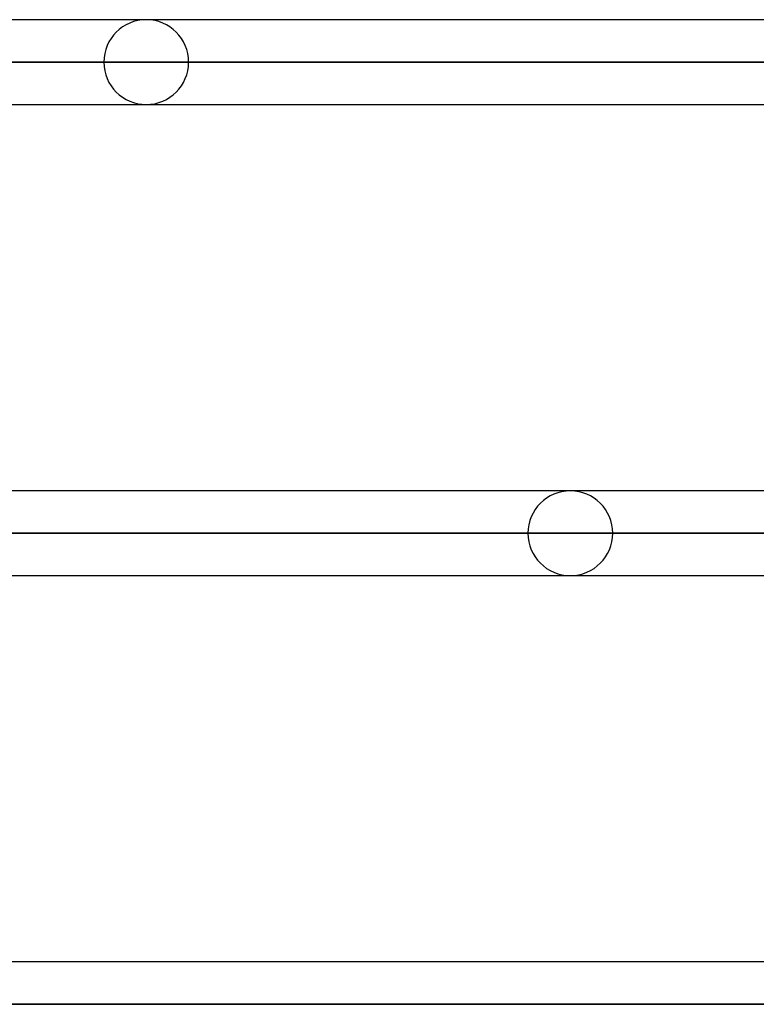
# Model space of a CAD drawing. Header units: millimetres. Extents: x -215 to 215, y -82 to 97.
# Tile 24 of 73: x -71 to -57, y 8 to 26. Entities that reach past the tile are written whole.
import ezdxf

# ---------------------------------------------------------------- set-up
doc = ezdxf.new("R2010")
doc.units = ezdxf.units.MM
doc.layers.add('MAIN-1', color=7, linetype='Continuous')
doc.layers.add('MAIN-2', color=7, linetype='Continuous')

msp = doc.modelspace()

# ---------------------------------------------------------------- linework, layer by layer
at = {"layer": 'MAIN-1'}
for p, q in [((119.951, 26.004), (-119.951, 26.004)), ((120.621, 25.211), (-120.621, 25.211)), ((-119.877, 24.419), (119.877, 24.419)), ((119.877, 17.204), (-119.877, 17.204)), ((120.621, 16.411), (-120.621, 16.411)), ((-119.877, 15.619), (119.877, 15.619)), ((119.877, 8.404), (-119.877, 8.404)), ((120.621, 7.611), (-120.621, 7.611))]:
    msp.add_line(p, q, dxfattribs=at)
at = {"layer": 'MAIN-2'}
for p, q in [((-120.621, 25.211), (120.621, 25.211)), ((119.448, 25.211), (-119.448, 25.211)), ((-119.448, 25.211), (119.448, 25.211)), ((-69.264, 25.211), (-52.16, 25.211)), ((-52.16, 25.211), (-69.264, 25.211)), ((-50.95, 25.211), (-67.68, 25.211)), ((-67.68, 25.211), (-50.95, 25.211)), ((-120.621, 16.411), (120.621, 16.411)), ((-43.901, 16.411), (-119.574, 16.411)), ((-119.574, 16.411), (119.574, 16.411)), ((-61.34, 16.411), (-46.546, 16.411)), ((-46.546, 16.411), (-61.34, 16.411)), ((-45.481, 16.411), (-59.755, 16.411)), ((-59.755, 16.411), (-45.481, 16.411)), ((-120.621, 7.611), (120.621, 7.611)), ((119.574, 7.611), (-119.574, 7.611)), ((-119.574, 7.611), (119.574, 7.611))]:
    msp.add_line(p, q, dxfattribs=at)
for centre, start, end in [((-68.472, 25.211), 0, 180), ((-68.472, 25.211), 180, 0), ((-60.547, 16.411), 0, 180), ((-60.547, 16.411), 180, 0)]:
    msp.add_arc(centre, 0.792, start, end, dxfattribs=at)

doc.saveas('drawing.dxf')
